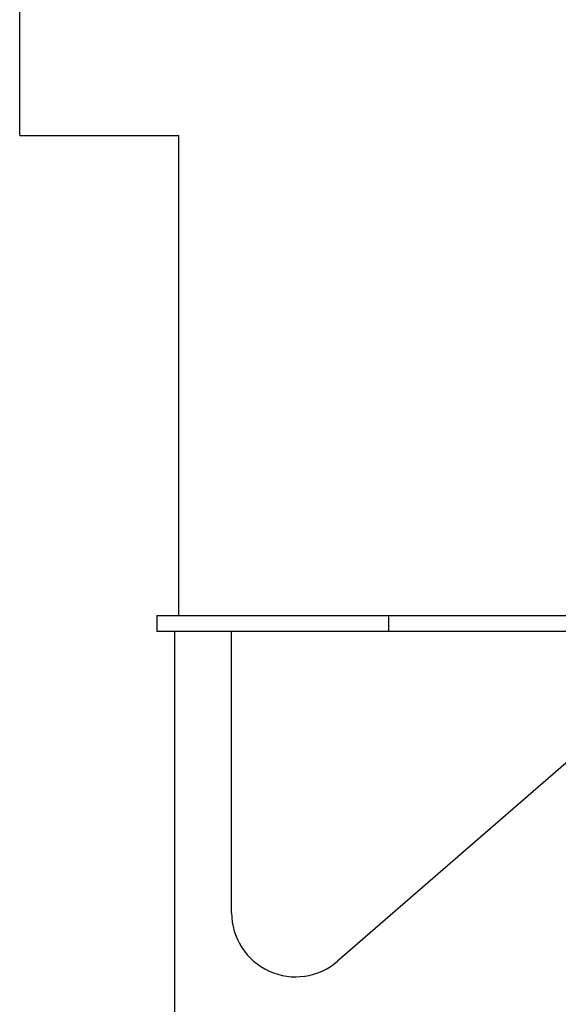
# Model space of a CAD drawing. Extents: x 0 to 796, y 0 to 496.
# Tile 202 of 222: x 691.01 to 699.43, y 278.9 to 294.29. Entities that reach past the tile are written whole.
import ezdxf

# ---------------------------------------------------------------- set-up
doc = ezdxf.new("R2010")
doc.units = 0
doc.header["$LTSCALE"] = 12
doc.header["$MEASUREMENT"] = 0
doc.layers.get('0').update_dxf_attribs({"linetype": 'CONTINUOUS'})
doc.layers.add('FGR-REMOVED', color=7, linetype='CONTINUOUS')

msp = doc.modelspace()

# ---------------------------------------------------------------- linework, layer by layer
for p, q in [((691.01247, 292.48078), (691.01247, 294.26415)), ((691.01247, 292.48078), (693.49698, 292.48078)), ((693.49698, 284.98078), (693.49698, 292.48078)), ((693.15497, 284.98078), (696.77503, 284.98078)), ((693.15497, 284.98078), (693.15497, 284.73078)), ((696.77503, 284.98078), (709.36453, 284.98078)), ((696.77503, 284.98078), (696.77503, 284.73078)), ((696.77503, 284.73078), (693.15497, 284.73078)), ((693.43753, 272.40512), (693.43753, 284.73078)), ((694.32381, 280.33345), (694.32381, 284.73078)), ((701.91369, 284.73078), (695.97942, 279.57836)), ((709.36453, 284.73078), (696.77503, 284.73078))]:
    msp.add_line(p, q)
msp.add_arc((695.32381, 280.33345), 1, 180, 310.966136)
at = {"layer": 'FGR-REMOVED'}
msp.add_line((691.01247, 294.26415), (691.01247, 298.76415), dxfattribs=at)

doc.saveas('drawing.dxf')
